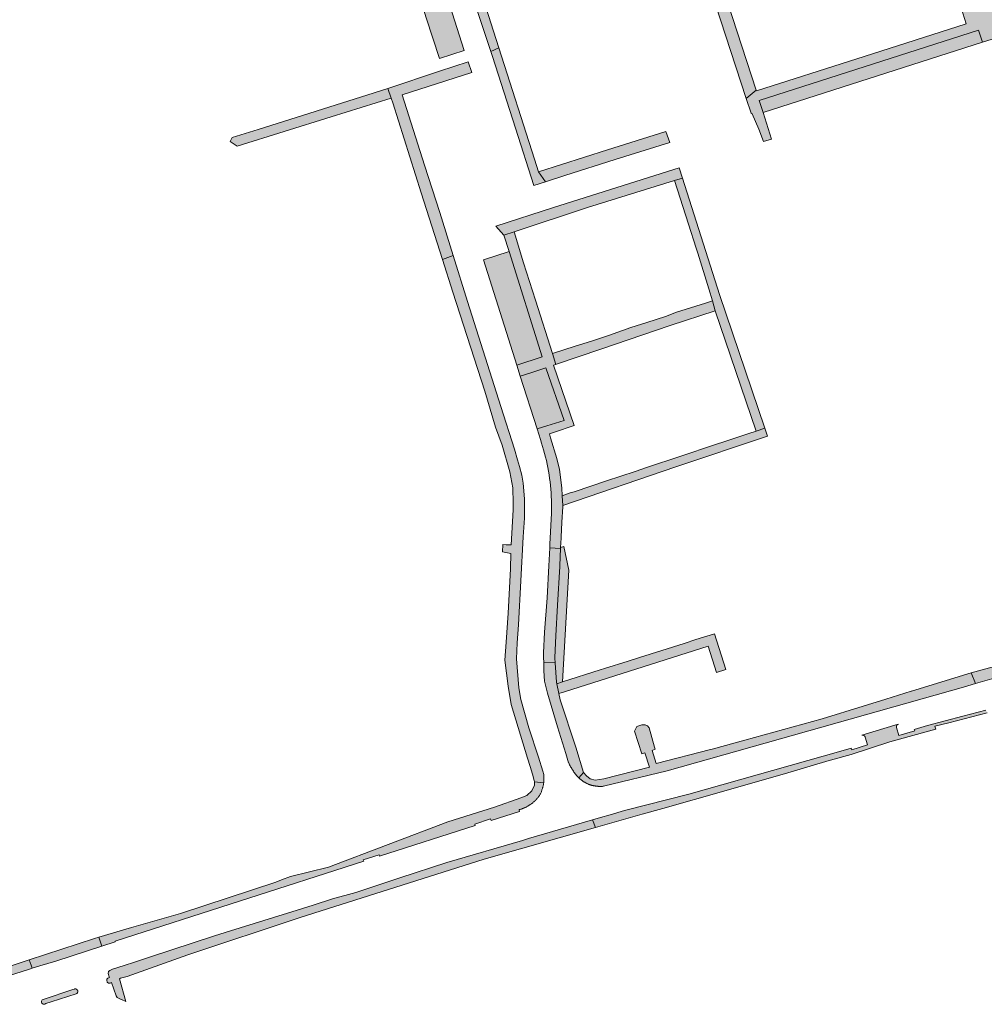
# Model space of a CAD drawing. Extents: x 97094 to 109644, y 463509 to 471969.
# Tile 3 of 256: x 99535 to 99711, y 464639 to 464818. Entities that reach past the tile are written whole.
import ezdxf

# ---------------------------------------------------------------- set-up
doc = ezdxf.new("R2010")
doc.units = 0
doc.layers.add('109 Onkruidbestrijding elementen', color=6, linetype='Continuous', lineweight=20, true_color=0xff00ff)

msp = doc.modelspace()

# ---------------------------------------------------------------- hatches: boundary and pattern name
at = {"layer": '109 Onkruidbestrijding elementen', "true_color": 0xff00ff}
for points in [[(99597.77, 464888.07), (99596.31, 464887.54), (99612.73, 464836.74), (99615.8, 464826.97), (99620.61, 464812.25), (99622.11, 464812.89), (99616.36, 464830.86), (99615.87, 464832.39), (99614.91, 464835.4), (99614.31, 464837.26), (99613.43, 464839.97), (99613.18, 464840.74), (99607.4, 464858.56), (99597.77, 464888.07)], [(99667.19, 464803.64), (99668.98, 464805.21), (99662.07, 464826.5), (99661.55, 464828.03), (99655.03, 464848.22), (99652.86, 464847.74), (99659.66, 464826.81), (99659.9, 464826.09), (99663.43, 464815.21), (99667.19, 464803.64)], [(99611.28, 464810.98), (99615.8, 464812.41), (99612.71, 464822), (99608.98, 464833.82), (99604.35, 464832.35), (99607.92, 464821.33), (99608.88, 464818.36), (99611.28, 464810.98)], [(99670.25, 464801.1), (99669.53, 464803.28), (99709.51, 464816.1), (99710.26, 464813.92), (99712.01, 464814.48), (99712.06, 464814.5), (99712.1, 464814.51), (99712.15, 464814.52), (99712.2, 464814.54), (99712.24, 464814.55), (99712.29, 464814.57), (99712.33, 464814.59), (99712.38, 464814.6), (99712.43, 464814.62), (99712.47, 464814.64), (99712.52, 464814.66), (99712.56, 464814.68), (99712.6, 464814.7), (99712.65, 464814.73), (99712.69, 464814.75), (99712.73, 464814.77), (99712.78, 464814.8), (99712.82, 464814.82), (99712.86, 464814.85), (99712.9, 464814.87), (99712.94, 464814.9), (99712.98, 464814.93), (99713.02, 464814.96), (99713.06, 464814.99), (99713.1, 464815.02), (99713.14, 464815.05), (99713.18, 464815.08), (99713.21, 464815.11), (99713.25, 464815.14), (99713.29, 464815.18), (99713.32, 464815.21), (99713.36, 464815.24), (99713.39, 464815.28), (99713.43, 464815.31), (99713.46, 464815.35), (99713.49, 464815.38), (99713.53, 464815.42), (99713.56, 464815.46), (99713.59, 464815.5), (99713.62, 464815.54), (99713.65, 464815.57), (99713.68, 464815.61), (99713.71, 464815.65), (99713.73, 464815.69), (99713.76, 464815.73), (99713.79, 464815.78), (99713.81, 464815.82), (99713.84, 464815.86), (99713.86, 464815.9), (99713.89, 464815.94), (99713.91, 464815.99), (99713.93, 464816.03), (99713.95, 464816.08), (99713.97, 464816.12), (99713.99, 464816.17), (99714.01, 464816.21), (99714.03, 464816.26), (99714.05, 464816.3), (99714.07, 464816.35), (99714.08, 464816.39), (99714.1, 464816.44), (99714.11, 464816.49), (99714.13, 464816.53), (99714.14, 464816.58), (99714.15, 464816.63), (99714.16, 464816.68), (99714.17, 464816.72), (99714.18, 464816.77), (99714.19, 464816.82), (99714.2, 464816.87), (99714.21, 464816.92), (99714.22, 464816.96), (99714.22, 464817.01), (99714.23, 464817.06), (99714.23, 464817.11), (99714.24, 464817.16), (99714.24, 464817.21), (99714.24, 464817.26), (99714.24, 464817.31), (99714.24, 464817.36), (99714.24, 464817.4), (99714.24, 464817.45), (99714.24, 464817.5), (99714.23, 464817.55), (99714.23, 464817.6), (99714.23, 464817.65), (99714.22, 464817.7), (99714.21, 464817.75), (99714.21, 464817.79), (99714.2, 464817.84), (99714.19, 464817.89), (99714.18, 464817.94), (99714.17, 464817.99), (99714.16, 464818.04), (99714.15, 464818.08), (99714.14, 464818.13), (99712.54, 464823.09), (99706.33, 464820.21), (99707.27, 464817.3), (99688.66, 464811.34), (99687.35, 464810.92), (99669.03, 464805.05), (99668.98, 464805.21), (99667.19, 464803.64), (99668.05, 464800.98), (99668.26, 464800.89), (99669.46, 464798.07), (99670.3, 464795.81), (99671.79, 464796.28), (99670.25, 464801.1)], [(99710.26, 464813.92), (99709.51, 464816.1), (99669.53, 464803.28), (99670.25, 464801.1), (99710.26, 464813.92)], [(99620.61, 464812.25), (99620.92, 464811.31), (99625.13, 464798.25), (99628.49, 464787.78), (99630.6, 464788.47), (99629.34, 464790.28), (99628.59, 464792.63), (99622.11, 464812.89), (99620.61, 464812.25)], [(99602.76, 464802.89), (99607.96, 464786.45), (99611.8, 464774.32), (99613.78, 464775.01), (99611.32, 464782.91), (99608.53, 464791.52), (99604.46, 464804.33), (99617.17, 464808.42), (99616.51, 464810.34), (99611.27, 464808.62), (99601.84, 464805.51), (99602.49, 464803.75), (99602.76, 464802.89)], [(99573.47, 464796.53), (99573.13, 464795.81), (99574.42, 464794.99), (99591.56, 464800.3), (99602.49, 464803.75), (99601.84, 464805.51), (99599.38, 464804.7), (99578.21, 464798.02), (99573.47, 464796.53)], [(99630.6, 464788.47), (99634.1, 464789.61), (99643.32, 464792.55), (99653.26, 464795.67), (99652.52, 464797.65), (99641.92, 464794.3), (99629.34, 464790.28), (99630.6, 464788.47)], [(99632.05, 464783.77), (99621.57, 464780.39), (99622.98, 464778.76), (99624.87, 464779.36), (99638.26, 464783.78), (99654.12, 464788.73), (99655.54, 464789.11), (99654.93, 464791.02), (99632.05, 464783.77)], [(99655.54, 464789.11), (99654.12, 464788.73), (99656.67, 464780.74), (99658.05, 464776.39), (99658.35, 464775.47), (99660.38, 464768.94), (99661.06, 464766.78), (99661.54, 464764.98), (99668.99, 464743.03), (99670.56, 464743.53), (99662.33, 464767.93), (99655.54, 464789.11)], [(99633.34, 464721.65), (99633.35, 464721.79), (99633.43, 464723.5), (99633.43, 464723.66), (99633.6, 464726.43), (99633.76, 464729.2), (99633.74, 464729.45), (99633.64, 464731.24), (99633.56, 464732.66), (99633.13, 464736.05), (99632.65, 464738.03), (99631.53, 464741.77), (99631.31, 464742.5), (99632.25, 464742.82), (99635.84, 464744.02), (99632.04, 464755.03), (99632.5, 464755.18), (99631.88, 464757.18), (99628.77, 464766.88), (99626.61, 464773.68), (99624.87, 464779.36), (99622.98, 464778.76), (99623.97, 464775.77), (99629.97, 464756.56), (99625.38, 464755.02), (99626.01, 464753.03), (99627.94, 464753.65), (99630.66, 464754.57), (99634.02, 464744.97), (99630.87, 464743.98), (99629.06, 464743.41), (99629.67, 464741.48), (99629.88, 464740.85), (99630.08, 464740.22), (99630.26, 464739.58), (99630.44, 464738.95), (99630.61, 464738.3), (99630.76, 464737.66), (99630.9, 464737.01), (99631.03, 464736.36), (99631.15, 464735.71), (99631.26, 464735.06), (99631.35, 464734.4), (99631.44, 464733.75), (99631.51, 464733.09), (99631.57, 464732.43), (99631.62, 464731.77), (99631.65, 464731.1), (99631.68, 464730.44), (99631.72, 464728.05), (99631.4, 464722.41), (99631.37, 464721.73), (99633.34, 464721.65)], [(99622.79, 464721.03), (99624.3, 464720.72), (99624.21, 464717.98), (99624.2, 464717.89), (99623.79, 464709.8), (99623.43, 464704.52), (99623.16, 464701.24), (99623.77, 464696.52), (99624.35, 464693.2), (99627.29, 464683.4), (99627.78, 464681.9), (99628.24, 464680.45), (99628.56, 464679.32), (99628.57, 464679.1), (99630.27, 464678.92), (99630.28, 464679.04), (99630.29, 464679.17), (99630.3, 464679.29), (99630.31, 464679.42), (99630.32, 464679.54), (99630.32, 464679.67), (99630.32, 464679.79), (99630.32, 464679.92), (99630.32, 464680.04), (99630.31, 464680.17), (99630.31, 464680.29), (99630.28, 464680.42), (99630.09, 464681.04), (99629.31, 464683.55), (99627.56, 464688.93), (99626.1, 464694.07), (99625.71, 464696.2), (99625.31, 464701.51), (99625.41, 464704.42), (99625.65, 464707.68), (99626.5, 464723.73), (99626.78, 464727.17), (99626.76, 464730.7), (99626.5, 464733.55), (99626.29, 464734.98), (99625.84, 464736.59), (99625.52, 464737.8), (99624.93, 464739.75), (99622.44, 464747.48), (99616.38, 464766.65), (99613.78, 464775.01), (99611.8, 464774.32), (99613.69, 464768.33), (99619.55, 464750.32), (99621.5, 464743.76), (99622.72, 464740.45), (99624.1, 464735.59), (99624.62, 464732.69), (99624.69, 464729.86), (99624.69, 464729.79), (99624.71, 464728.64), (99624.33, 464722.28), (99623.42, 464722.31), (99622.84, 464722.37), (99622.79, 464721.03)], [(99619.29, 464774.28), (99625.38, 464755.02), (99629.97, 464756.56), (99623.97, 464775.77), (99619.29, 464774.28)], [(99635.98, 464758.49), (99631.88, 464757.18), (99632.5, 464755.18), (99632.6, 464755.22), (99640.67, 464757.94), (99653.3, 464762.27), (99661.54, 464764.98), (99661.06, 464766.78), (99659.74, 464766.36), (99654.47, 464764.68), (99652.45, 464763.9), (99649.06, 464762.82), (99646.14, 464761.89), (99642.28, 464760.49), (99638.97, 464759.44), (99635.98, 464758.49)], [(99626.01, 464753.03), (99629.06, 464743.41), (99630.87, 464743.98), (99634.02, 464744.97), (99630.66, 464754.57), (99627.94, 464753.65), (99626.01, 464753.03)], [(99646.91, 464735.67), (99641.74, 464733.95), (99635.84, 464731.98), (99635.12, 464731.74), (99633.64, 464731.24), (99633.74, 464729.45), (99654.33, 464736.49), (99671.04, 464742.09), (99670.56, 464743.53), (99668.99, 464743.03), (99667.66, 464742.59), (99665.46, 464741.85), (99659.38, 464739.83), (99657.29, 464739.13), (99655.08, 464738.39), (99649.17, 464736.42), (99646.91, 464735.67)], [(99777.47, 464720.14), (99774.25, 464718.43), (99769.42, 464716.98), (99764.58, 464715.53), (99753.25, 464711.75), (99741.31, 464707.78), (99729.1, 464703.98), (99728.93, 464704.58), (99708.17, 464698.94), (99708.95, 464696.98), (99712.38, 464697.95), (99712.34, 464698.09), (99715.26, 464698.87), (99715.64, 464697.41), (99715.64, 464697.4), (99715.64, 464697.4), (99715.64, 464697.39), (99715.64, 464697.38), (99715.65, 464697.37), (99715.65, 464697.37), (99715.65, 464697.36), (99715.65, 464697.35), (99715.65, 464697.34), (99715.65, 464697.33), (99715.66, 464697.33), (99715.66, 464697.32), (99715.66, 464697.31), (99715.66, 464697.3), (99715.66, 464697.29), (99715.66, 464697.29), (99715.66, 464697.28), (99715.66, 464697.27), (99715.66, 464697.26), (99715.66, 464697.26), (99715.66, 464697.25), (99715.66, 464697.24), (99715.66, 464697.23), (99715.66, 464697.22), (99715.66, 464697.22), (99715.66, 464697.21), (99715.66, 464697.2), (99715.65, 464697.19), (99715.65, 464697.18), (99715.65, 464697.18), (99715.65, 464697.17), (99715.65, 464697.16), (99715.65, 464697.15), (99715.65, 464697.15), (99715.64, 464697.14), (99715.64, 464697.13), (99715.64, 464697.12), (99715.64, 464697.12), (99715.63, 464697.11), (99715.63, 464697.1), (99715.63, 464697.09), (99715.63, 464697.09), (99715.62, 464697.08), (99715.62, 464697.07), (99715.62, 464697.06), (99715.61, 464697.06), (99715.61, 464697.05), (99715.61, 464697.04), (99715.6, 464697.04), (99715.6, 464697.03), (99715.59, 464697.02), (99715.59, 464697.01), (99715.59, 464697.01), (99715.58, 464697), (99715.58, 464696.99), (99715.57, 464696.99), (99715.57, 464696.98), (99715.56, 464696.98), (99715.56, 464696.97), (99715.55, 464696.96), (99715.55, 464696.96), (99715.54, 464696.95), (99715.54, 464696.95), (99715.53, 464696.94), (99715.53, 464696.93), (99715.52, 464696.93), (99715.52, 464696.92), (99715.51, 464696.92), (99715.5, 464696.91), (99715.5, 464696.91), (99715.49, 464696.9), (99715.49, 464696.9), (99715.48, 464696.89), (99715.47, 464696.89), (99715.47, 464696.88), (99715.46, 464696.88), (99715.46, 464696.87), (99715.45, 464696.87), (99715.44, 464696.86), (99715.44, 464696.86), (99715.43, 464696.85), (99715.42, 464696.85), (99715.42, 464696.85), (99715.41, 464696.84), (99715.4, 464696.84), (99715.39, 464696.84), (99715.39, 464696.83), (99715.38, 464696.83), (99715.37, 464696.83), (99715.37, 464696.82), (99715.36, 464696.82), (99715.35, 464696.82), (99715.34, 464696.81), (99715.34, 464696.81), (99715.33, 464696.81), (99715.32, 464696.81), (99715.31, 464696.8), (99726.86, 464699.91), (99726.85, 464699.91), (99726.84, 464699.9), (99726.84, 464699.9), (99726.83, 464699.9), (99726.82, 464699.9), (99726.81, 464699.9), (99726.8, 464699.9), (99726.79, 464699.89), (99726.79, 464699.89), (99726.78, 464699.89), (99726.77, 464699.89), (99726.76, 464699.89), (99726.75, 464699.89), (99726.75, 464699.89), (99726.74, 464699.89), (99726.73, 464699.89), (99726.72, 464699.89), (99726.71, 464699.89), (99726.7, 464699.89), (99726.7, 464699.89), (99726.69, 464699.89), (99726.68, 464699.89), (99726.67, 464699.9), (99726.66, 464699.9), (99726.66, 464699.9), (99726.65, 464699.9), (99726.64, 464699.9), (99726.63, 464699.9), (99726.62, 464699.9), (99726.62, 464699.91), (99726.61, 464699.91), (99726.6, 464699.91), (99726.59, 464699.91), (99726.58, 464699.92), (99726.58, 464699.92), (99726.57, 464699.92), (99726.56, 464699.92), (99726.55, 464699.93), (99726.55, 464699.93), (99726.54, 464699.93), (99726.53, 464699.94), (99726.52, 464699.94), (99726.52, 464699.94), (99726.51, 464699.95), (99726.5, 464699.95), (99726.5, 464699.95), (99726.49, 464699.96), (99726.48, 464699.96), (99726.47, 464699.97), (99726.47, 464699.97), (99726.46, 464699.98), (99726.45, 464699.98), (99726.45, 464699.99), (99726.44, 464699.99), (99726.43, 464700), (99726.43, 464700), (99726.42, 464700.01), (99726.41, 464700.01), (99726.41, 464700.02), (99726.4, 464700.02), (99726.4, 464700.03), (99726.39, 464700.03), (99726.39, 464700.04), (99726.38, 464700.05), (99726.37, 464700.05), (99726.37, 464700.06), (99726.36, 464700.06), (99726.36, 464700.07), (99726.35, 464700.08), (99726.35, 464700.08), (99726.34, 464700.09), (99726.34, 464700.1), (99726.33, 464700.1), (99726.33, 464700.11), (99726.32, 464700.12), (99726.32, 464700.12), (99726.32, 464700.13), (99726.31, 464700.14), (99726.31, 464700.14), (99726.3, 464700.15), (99726.3, 464700.16), (99726.3, 464700.17), (99726.29, 464700.17), (99726.29, 464700.18), (99726.29, 464700.19), (99726.28, 464700.2), (99726.28, 464700.2), (99726.28, 464700.21), (99726.27, 464700.22), (99726.27, 464700.23), (99726.27, 464700.23), (99726.27, 464700.24), (99726.26, 464700.25), (99726.26, 464700.26), (99725.87, 464701.72), (99728.79, 464702.51), (99728.85, 464702.3), (99730.88, 464702.83), (99750.3, 464708.47), (99766.68, 464714.24), (99771.26, 464715.73), (99775.07, 464716.99), (99775.56, 464715.56), (99775.57, 464715.55), (99775.57, 464715.54), (99775.57, 464715.54), (99775.57, 464715.53), (99775.57, 464715.52), (99775.57, 464715.51), (99775.58, 464715.5), (99775.58, 464715.49), (99775.58, 464715.48), (99775.58, 464715.48), (99775.58, 464715.47), (99775.58, 464715.46), (99775.58, 464715.45), (99775.58, 464715.44), (99775.58, 464715.43), (99775.58, 464715.42), (99775.58, 464715.42), (99775.58, 464715.41), (99775.58, 464715.4), (99775.58, 464715.39), (99775.58, 464715.38), (99775.58, 464715.37), (99775.58, 464715.36), (99775.58, 464715.36), (99775.58, 464715.35), (99775.57, 464715.34), (99775.57, 464715.33), (99775.57, 464715.32), (99775.57, 464715.31), (99775.57, 464715.31), (99775.57, 464715.3), (99775.56, 464715.29), (99775.56, 464715.28), (99775.56, 464715.27), (99775.56, 464715.26), (99775.55, 464715.26), (99775.55, 464715.25), (99775.55, 464715.24), (99775.54, 464715.23), (99775.54, 464715.22), (99775.54, 464715.22), (99775.53, 464715.21), (99775.53, 464715.2), (99775.53, 464715.19), (99775.52, 464715.19), (99775.52, 464715.18), (99775.51, 464715.17), (99775.51, 464715.16), (99775.51, 464715.16), (99775.5, 464715.15), (99775.5, 464715.14), (99775.49, 464715.13), (99775.49, 464715.13), (99775.48, 464715.12), (99775.48, 464715.11), (99775.47, 464715.11), (99775.47, 464715.1), (99775.46, 464715.09), (99775.45, 464715.09), (99775.45, 464715.08), (99775.44, 464715.07), (99775.44, 464715.07), (99775.43, 464715.06), (99775.42, 464715.06), (99775.42, 464715.05), (99775.41, 464715.04), (99775.41, 464715.04), (99775.4, 464715.03), (99775.39, 464715.03), (99775.39, 464715.02), (99775.38, 464715.02), (99775.37, 464715.01), (99775.37, 464715.01), (99775.36, 464715), (99775.35, 464715), (99775.34, 464714.99), (99775.34, 464714.99), (99775.33, 464714.98), (99775.32, 464714.98), (99775.32, 464714.97), (99775.31, 464714.97), (99775.3, 464714.97), (99775.29, 464714.96), (99775.28, 464714.96), (99775.28, 464714.95), (99775.27, 464714.95), (99775.26, 464714.95), (99775.25, 464714.95), (99775.24, 464714.94), (99784.36, 464717.19), (99784.35, 464717.18), (99784.34, 464717.18), (99784.34, 464717.18), (99784.33, 464717.18), (99784.32, 464717.18), (99784.31, 464717.18), (99784.31, 464717.18), (99784.3, 464717.18), (99784.29, 464717.18), (99784.28, 464717.18), (99784.28, 464717.18), (99784.27, 464717.18), (99784.26, 464717.18), (99784.25, 464717.18), (99784.24, 464717.18), (99784.24, 464717.18), (99784.23, 464717.18), (99784.22, 464717.18), (99784.21, 464717.18), (99784.21, 464717.18), (99784.2, 464717.18), (99784.19, 464717.18), (99784.18, 464717.18), (99784.18, 464717.18), (99784.17, 464717.19), (99784.16, 464717.19), (99784.15, 464717.19), (99784.15, 464717.19), (99784.14, 464717.19), (99784.13, 464717.19), (99784.12, 464717.2), (99784.12, 464717.2), (99784.11, 464717.2), (99784.1, 464717.2), (99784.09, 464717.21), (99784.09, 464717.21), (99784.08, 464717.21), (99784.07, 464717.22), (99784.07, 464717.22), (99784.06, 464717.22), (99784.05, 464717.23), (99784.05, 464717.23), (99784.04, 464717.23), (99784.03, 464717.24), (99784.03, 464717.24), (99784.02, 464717.24), (99784.01, 464717.25), (99784.01, 464717.25), (99784, 464717.26), (99783.99, 464717.26), (99783.99, 464717.27), (99783.98, 464717.27), (99783.98, 464717.28), (99783.97, 464717.28), (99783.96, 464717.28), (99783.96, 464717.29), (99783.95, 464717.3), (99783.95, 464717.3), (99783.94, 464717.31), (99783.94, 464717.31), (99783.93, 464717.32), (99783.92, 464717.32), (99783.92, 464717.33), (99783.91, 464717.33), (99783.91, 464717.34), (99783.9, 464717.35), (99783.9, 464717.35), (99783.89, 464717.36), (99783.89, 464717.36), (99783.89, 464717.37), (99783.88, 464717.38), (99783.88, 464717.38), (99783.87, 464717.39), (99783.87, 464717.39), (99783.86, 464717.4), (99783.86, 464717.41), (99783.86, 464717.41), (99783.85, 464717.42), (99783.85, 464717.43), (99783.85, 464717.44), (99783.84, 464717.44), (99783.84, 464717.45), (99783.84, 464717.46), (99783.83, 464717.46), (99783.83, 464717.47), (99783.83, 464717.48), (99783.83, 464717.48), (99783.82, 464717.49), (99783.82, 464717.5), (99783.82, 464717.51), (99783.82, 464717.51), (99783.81, 464717.52), (99783.81, 464717.53), (99783.81, 464717.54), (99783.81, 464717.54), (99783.81, 464717.55), (99783.81, 464717.56), (99783.45, 464719.01), (99786.36, 464719.72), (99786.73, 464718.25), (99786.73, 464718.25), (99786.73, 464718.24), (99786.73, 464718.23), (99786.73, 464718.22), (99786.73, 464718.21), (99786.74, 464718.21), (99786.74, 464718.2), (99786.74, 464718.19), (99786.74, 464718.18), (99786.74, 464718.17), (99786.74, 464718.17), (99786.74, 464718.16), (99786.74, 464718.15), (99786.74, 464718.14), (99786.74, 464718.13), (99786.74, 464718.12), (99786.74, 464718.12), (99786.74, 464718.11), (99786.74, 464718.1), (99786.74, 464718.09), (99786.73, 464718.08), (99786.73, 464718.08), (99786.73, 464718.07), (99786.73, 464718.06), (99786.73, 464718.05), (99786.73, 464718.04), (99786.73, 464718.04), (99786.72, 464718.03), (99786.72, 464718.02), (99786.72, 464718.01), (99786.72, 464718), (99786.72, 464718), (99786.71, 464717.99), (99786.71, 464717.98), (99786.71, 464717.97), (99786.7, 464717.97), (99786.7, 464717.96), (99786.7, 464717.95), (99786.69, 464717.94), (99786.69, 464717.94), (99786.69, 464717.93), (99786.68, 464717.92), (99786.68, 464717.91), (99786.68, 464717.91), (99786.67, 464717.9), (99786.67, 464717.89), (99786.66, 464717.89), (99786.66, 464717.88), (99786.65, 464717.87), (99786.65, 464717.87), (99786.65, 464717.86), (99786.64, 464717.85), (99786.64, 464717.85), (99786.63, 464717.84), (99786.63, 464717.83), (99786.62, 464717.83), (99786.61, 464717.82), (99786.61, 464717.81), (99786.6, 464717.81), (99786.6, 464717.8), (99786.59, 464717.8), (99786.59, 464717.79), (99786.58, 464717.79), (99786.57, 464717.78), (99786.57, 464717.78), (99786.56, 464717.77), (99786.56, 464717.77), (99786.55, 464717.76), (99786.54, 464717.76), (99786.54, 464717.75), (99786.53, 464717.75), (99786.52, 464717.74), (99786.52, 464717.74), (99786.51, 464717.73), (99786.5, 464717.73), (99786.5, 464717.72), (99786.49, 464717.72), (99786.48, 464717.72), (99786.47, 464717.71), (99786.47, 464717.71), (99786.46, 464717.7), (99786.45, 464717.7), (99786.44, 464717.7), (99786.44, 464717.69), (99786.43, 464717.69), (99786.42, 464717.69), (99786.41, 464717.69), (99786.41, 464717.68), (99786.4, 464717.68), (99786.39, 464717.68), (99786.38, 464717.68), (99786.38, 464717.67), (99792.11, 464719.1), (99792.04, 464719.41), (99793.85, 464719.84), (99793.21, 464723.16), (99778.21, 464720.28), (99777.47, 464720.14)], [(99632.35, 464700.8), (99632.3, 464701.61), (99632.31, 464701.76), (99632.5, 464705.67), (99632.78, 464711.29), (99633.19, 464718.32), (99633.2, 464718.54), (99633.34, 464721.65), (99631.37, 464721.73), (99631.21, 464718.48), (99630.91, 464712.63), (99630.43, 464706.38), (99630.24, 464702.61), (99630.26, 464701.76), (99630.28, 464700.83), (99632.35, 464700.8)], [(99633.35, 464721.79), (99633.34, 464721.65), (99633.2, 464718.54), (99633.19, 464718.32), (99632.78, 464711.29), (99632.5, 464705.67), (99632.31, 464701.76), (99632.3, 464701.61), (99632.35, 464700.8), (99632.59, 464697.28), (99632.65, 464696.97), (99633.69, 464697.3), (99634.85, 464717.65), (99633.95, 464722), (99633.35, 464721.79)], [(99641.38, 464699.74), (99640.56, 464699.48), (99633.69, 464697.3), (99632.65, 464696.97), (99633.03, 464695.16), (99634.08, 464695.5), (99660.23, 464703.79), (99661.75, 464698.99), (99663.49, 464699.54), (99661.42, 464706.09), (99658, 464705.01), (99655.87, 464704.33), (99647.73, 464701.75), (99645.65, 464701.09), (99641.38, 464699.74)], [(99632.35, 464700.8), (99630.28, 464700.83), (99630.32, 464699.29), (99630.42, 464697.45), (99630.98, 464695.24), (99632.79, 464689.09), (99634.31, 464684.24), (99634.79, 464682.57), (99634.82, 464682.53), (99634.9, 464682.35), (99634.99, 464682.18), (99635.08, 464682.01), (99635.17, 464681.84), (99635.27, 464681.67), (99635.37, 464681.5), (99635.47, 464681.34), (99635.57, 464681.18), (99635.68, 464681.02), (99635.79, 464680.86), (99635.91, 464680.7), (99636.02, 464680.55), (99636.14, 464680.4), (99636.27, 464680.25), (99636.39, 464680.1), (99636.52, 464679.96), (99636.65, 464679.81), (99637.51, 464680.78), (99636.14, 464685.4), (99633.27, 464694), (99633.03, 464695.16), (99632.65, 464696.97), (99632.59, 464697.28), (99632.35, 464700.8)], [(99660.95, 464685.03), (99660.69, 464684.96), (99650.79, 464682.42), (99650.06, 464684.77), (99650.6, 464685.04), (99650.53, 464685.23), (99650.47, 464685.42), (99649.46, 464688.94), (99649.2, 464689.27), (99648.76, 464689.46), (99648.16, 464689.46), (99647.22, 464689.14), (99646.83, 464688.32), (99648.15, 464684.18), (99648.69, 464684.35), (99649.54, 464681.77), (99641.2, 464679.61), (99639.67, 464679.36), (99638.74, 464679.64), (99638.09, 464680.15), (99637.51, 464680.78), (99636.65, 464679.81), (99636.79, 464679.66), (99636.87, 464679.6), (99636.94, 464679.54), (99637.02, 464679.48), (99637.09, 464679.42), (99637.17, 464679.36), (99637.25, 464679.3), (99637.33, 464679.25), (99637.41, 464679.19), (99637.49, 464679.14), (99637.57, 464679.09), (99637.65, 464679.04), (99637.74, 464678.99), (99637.82, 464678.95), (99637.9, 464678.9), (99637.99, 464678.86), (99638.08, 464678.81), (99638.16, 464678.77), (99638.25, 464678.73), (99638.34, 464678.69), (99638.43, 464678.66), (99638.52, 464678.62), (99638.61, 464678.59), (99638.7, 464678.56), (99638.79, 464678.52), (99638.88, 464678.5), (99638.98, 464678.47), (99639.07, 464678.44), (99639.16, 464678.42), (99639.26, 464678.39), (99639.35, 464678.37), (99639.45, 464678.35), (99639.54, 464678.33), (99639.64, 464678.32), (99639.73, 464678.3), (99639.83, 464678.29), (99639.92, 464678.28), (99640.02, 464678.27), (99640.11, 464678.26), (99640.21, 464678.25), (99640.31, 464678.25), (99640.4, 464678.24), (99640.5, 464678.24), (99640.6, 464678.24), (99640.69, 464678.24), (99640.79, 464678.24), (99640.89, 464678.25), (99640.98, 464678.25), (99641.08, 464678.26), (99641.17, 464678.27), (99652.79, 464681.11), (99706.79, 464696.36), (99708.95, 464696.98), (99708.17, 464698.94), (99697.32, 464695.6), (99697.25, 464695.58), (99692.6, 464694.14), (99688.48, 464692.87), (99680.99, 464690.56), (99666.95, 464686.69), (99660.95, 464685.03)], [(99642.37, 464673.08), (99640.63, 464672.57), (99639.15, 464672.14), (99639.73, 464670.74), (99648.23, 464673.16), (99652.01, 464674.24), (99663.11, 464677.4), (99674.75, 464680.69), (99682.32, 464682.95), (99682.51, 464683), (99686.29, 464684.08), (99693.37, 464686.35), (99701.74, 464688.7), (99701.57, 464689.21), (99704.07, 464689.85), (99711.06, 464691.65), (99710.86, 464692.16), (99706.67, 464691.03), (99700.23, 464689.36), (99697.81, 464688.64), (99697.88, 464688.4), (99695, 464687.52), (99694.57, 464688.97), (99694.57, 464688.98), (99694.57, 464688.98), (99694.57, 464688.99), (99694.56, 464689), (99694.56, 464689.01), (99694.56, 464689.02), (99694.56, 464689.03), (99694.56, 464689.03), (99694.56, 464689.04), (99694.56, 464689.05), (99694.55, 464689.06), (99694.55, 464689.07), (99694.55, 464689.08), (99694.55, 464689.08), (99694.55, 464689.09), (99694.55, 464689.1), (99694.55, 464689.11), (99694.55, 464689.12), (99694.55, 464689.13), (99694.55, 464689.14), (99694.55, 464689.14), (99694.55, 464689.15), (99694.55, 464689.16), (99694.55, 464689.17), (99694.55, 464689.18), (99694.56, 464689.19), (99694.56, 464689.19), (99694.56, 464689.2), (99694.56, 464689.21), (99694.56, 464689.22), (99694.56, 464689.23), (99694.56, 464689.23), (99694.57, 464689.24), (99694.57, 464689.25), (99694.57, 464689.26), (99694.57, 464689.27), (99694.58, 464689.27), (99694.58, 464689.28), (99694.58, 464689.29), (99694.58, 464689.3), (99694.59, 464689.3), (99694.59, 464689.31), (99694.59, 464689.32), (99694.6, 464689.33), (99694.6, 464689.33), (99694.61, 464689.34), (99694.61, 464689.35), (99694.61, 464689.36), (99694.62, 464689.36), (99694.62, 464689.37), (99694.63, 464689.38), (99694.63, 464689.38), (99694.63, 464689.39), (99694.64, 464689.4), (99694.64, 464689.4), (99694.65, 464689.41), (99694.65, 464689.42), (99694.66, 464689.42), (99694.66, 464689.43), (99694.67, 464689.44), (99694.67, 464689.44), (99694.68, 464689.45), (99694.69, 464689.45), (99694.69, 464689.46), (99694.7, 464689.47), (99694.7, 464689.47), (99694.71, 464689.48), (99694.72, 464689.48), (99694.72, 464689.49), (99694.73, 464689.49), (99694.73, 464689.5), (99694.74, 464689.5), (99694.75, 464689.51), (99694.75, 464689.51), (99694.76, 464689.52), (99694.77, 464689.52), (99694.77, 464689.53), (99694.78, 464689.53), (99694.79, 464689.54), (99694.8, 464689.54), (99694.8, 464689.54), (99694.81, 464689.55), (99694.82, 464689.55), (99694.82, 464689.56), (99694.83, 464689.56), (99694.84, 464689.56), (99694.85, 464689.57), (99694.85, 464689.57), (99694.86, 464689.57), (99694.87, 464689.58), (99694.88, 464689.58), (99694.89, 464689.58), (99694.89, 464689.58), (99688.24, 464687.59), (99688.25, 464687.59), (99688.26, 464687.59), (99688.27, 464687.59), (99688.28, 464687.59), (99688.29, 464687.59), (99688.3, 464687.59), (99688.3, 464687.59), (99688.31, 464687.59), (99688.32, 464687.59), (99688.33, 464687.59), (99688.34, 464687.59), (99688.35, 464687.59), (99688.36, 464687.59), (99688.37, 464687.59), (99688.38, 464687.59), (99688.39, 464687.59), (99688.4, 464687.59), (99688.41, 464687.59), (99688.42, 464687.59), (99688.43, 464687.59), (99688.44, 464687.59), (99688.45, 464687.58), (99688.46, 464687.58), (99688.47, 464687.58), (99688.48, 464687.58), (99688.49, 464687.57), (99688.5, 464687.57), (99688.5, 464687.57), (99688.51, 464687.57), (99688.52, 464687.56), (99688.53, 464687.56), (99688.54, 464687.56), (99688.55, 464687.55), (99688.56, 464687.55), (99688.57, 464687.55), (99688.58, 464687.54), (99688.58, 464687.54), (99688.59, 464687.53), (99688.6, 464687.53), (99688.61, 464687.52), (99688.62, 464687.52), (99688.63, 464687.51), (99688.64, 464687.51), (99688.64, 464687.5), (99688.65, 464687.5), (99688.66, 464687.49), (99688.67, 464687.49), (99688.68, 464687.48), (99688.68, 464687.48), (99688.69, 464687.47), (99688.7, 464687.47), (99688.71, 464687.46), (99688.71, 464687.45), (99688.72, 464687.45), (99688.73, 464687.44), (99688.73, 464687.43), (99688.74, 464687.43), (99688.75, 464687.42), (99688.75, 464687.41), (99688.76, 464687.41), (99688.77, 464687.4), (99688.77, 464687.39), (99688.78, 464687.38), (99688.79, 464687.37), (99688.79, 464687.37), (99688.8, 464687.36), (99688.8, 464687.35), (99688.81, 464687.34), (99688.82, 464687.33), (99688.82, 464687.32), (99688.83, 464687.31), (99688.83, 464687.31), (99688.84, 464687.3), (99688.84, 464687.29), (99688.85, 464687.28), (99688.85, 464687.27), (99688.86, 464687.26), (99688.86, 464687.25), (99689.29, 464685.81), (99686.41, 464684.93), (99686.31, 464685.22), (99684.4, 464684.67), (99656.69, 464676.84), (99645.01, 464673.85), (99642.37, 464673.08)], [(99549.22, 464650.76), (99549.75, 464649.14), (99549.76, 464649.09), (99552.2, 464649.88), (99552.19, 464649.91), (99552.18, 464650.03), (99597.47, 464664.59), (99597.37, 464664.86), (99600.26, 464665.78), (99600.35, 464665.5), (99617.78, 464671.09), (99617.69, 464671.39), (99620.58, 464672.31), (99620.67, 464672.01), (99625.87, 464673.68), (99625.77, 464673.98), (99625.88, 464674.01), (99625.99, 464674.04), (99626.1, 464674.08), (99626.21, 464674.11), (99626.32, 464674.15), (99626.42, 464674.19), (99626.53, 464674.23), (99626.63, 464674.28), (99626.74, 464674.32), (99626.84, 464674.37), (99626.95, 464674.42), (99627.05, 464674.47), (99627.15, 464674.52), (99627.25, 464674.57), (99627.35, 464674.63), (99627.45, 464674.69), (99627.54, 464674.75), (99627.64, 464674.81), (99627.74, 464674.87), (99627.83, 464674.93), (99627.92, 464675), (99628.02, 464675.06), (99628.11, 464675.13), (99628.2, 464675.2), (99628.28, 464675.27), (99628.37, 464675.35), (99628.46, 464675.42), (99628.54, 464675.5), (99628.63, 464675.57), (99628.71, 464675.65), (99628.79, 464675.73), (99628.87, 464675.81), (99628.95, 464675.9), (99629.03, 464675.98), (99629.1, 464676.07), (99629.17, 464676.15), (99629.25, 464676.24), (99629.32, 464676.33), (99629.39, 464676.42), (99629.46, 464676.51), (99629.52, 464676.6), (99629.59, 464676.7), (99629.64, 464676.81), (99629.69, 464676.92), (99629.74, 464677.03), (99629.79, 464677.14), (99629.84, 464677.26), (99629.88, 464677.37), (99629.92, 464677.49), (99629.96, 464677.6), (99630, 464677.72), (99630.04, 464677.84), (99630.07, 464677.96), (99630.1, 464678.07), (99630.13, 464678.19), (99630.16, 464678.31), (99630.19, 464678.43), (99630.21, 464678.55), (99630.23, 464678.67), (99630.25, 464678.8), (99630.27, 464678.92), (99628.57, 464679.1), (99628.58, 464678.49), (99628.12, 464677.46), (99627.21, 464676.58), (99626.12, 464676.14), (99621.3, 464674.47), (99612.78, 464671.76), (99591.03, 464663.55), (99584.15, 464661.84), (99582.48, 464661.2), (99581.44, 464660.77), (99564.06, 464655.05), (99555.18, 464652.53), (99549.22, 464650.76)], [(99553.56, 464639.27), (99553.86, 464639.16), (99554.15, 464639.04), (99552.98, 464643.19), (99553.13, 464643.26), (99554.34, 464643.6), (99565.43, 464647.51), (99585.87, 464654.35), (99619.43, 464664.96), (99639.73, 464670.74), (99639.15, 464672.14), (99628.98, 464669.17), (99627.49, 464668.73), (99626.38, 464668.41), (99612.64, 464664.39), (99604.05, 464661.57), (99596.03, 464658.93), (99591.79, 464657.75), (99588.23, 464656.62), (99585.36, 464655.71), (99573.17, 464651.89), (99570.3, 464651), (99558.59, 464647.16), (99555.7, 464646.21), (99553.82, 464645.59), (99551.7, 464644.9), (99551.2, 464644.71), (99551.19, 464644.7), (99550.99, 464644.52), (99550.93, 464644.15), (99551.11, 464643.54), (99551.15, 464643.41), (99550.95, 464643.34), (99550.85, 464643.3), (99550.76, 464643.23), (99550.68, 464643.12), (99550.64, 464643), (99550.63, 464642.9), (99550.65, 464642.78), (99550.69, 464642.68), (99550.73, 464642.58), (99550.8, 464642.5), (99550.92, 464642.41), (99550.99, 464642.38), (99551.04, 464642.36), (99551.17, 464642.36), (99551.25, 464642.37), (99551.24, 464642.4), (99551.53, 464642.49), (99552.36, 464640.06), (99552.56, 464639.76), (99553.14, 464639.44), (99553.56, 464639.27)], [(99549.75, 464649.14), (99549.22, 464650.76), (99548.43, 464650.52), (99536.53, 464646.64), (99536.86, 464645.68), (99537.07, 464645.09), (99538.44, 464645.53), (99541.34, 464646.36), (99549.76, 464649.09), (99549.75, 464649.14)], [(99526.87, 464643.54), (99527.3, 464642.12), (99527.34, 464641.98), (99536.55, 464644.92), (99537.07, 464645.09), (99536.86, 464645.68), (99536.53, 464646.64), (99533.74, 464645.73), (99526.87, 464643.54)], [(99540.53, 464638.96), (99545.07, 464640.45), (99545.19, 464640.51), (99545.29, 464640.62), (99545.34, 464640.71), (99545.36, 464640.75), (99545.38, 464640.89), (99545.35, 464641.02), (99545.34, 464641.04), (99545.27, 464641.15), (99545.21, 464641.23), (99545.11, 464641.3), (99544.99, 464641.33), (99544.89, 464641.34), (99544.81, 464641.33), (99544.76, 464641.31), (99544.76, 464641.3), (99544.46, 464641.2), (99539.07, 464639.41), (99538.89, 464639.33), (99538.8, 464639.22), (99538.75, 464639.12), (99538.73, 464638.99), (99538.74, 464638.91), (99538.75, 464638.86), (99538.83, 464638.72), (99538.96, 464638.59), (99539.08, 464638.54), (99539.12, 464638.53), (99539.24, 464638.52), (99539.34, 464638.53), (99539.34, 464638.57), (99539.55, 464638.64), (99540.53, 464638.96)]]:
    msp.add_hatch(color=6, dxfattribs=at).paths.add_polyline_path(points)

# ---------------------------------------------------------------- linework, layer by layer
at = {"layer": '109 Onkruidbestrijding elementen', "color": 3, "true_color": 0x00ff00}
for points in [[(99597.77, 464888.07), (99596.31, 464887.54), (99612.73, 464836.74), (99615.8, 464826.97), (99620.61, 464812.25), (99622.11, 464812.89), (99616.36, 464830.86), (99615.87, 464832.39), (99614.91, 464835.4), (99614.31, 464837.26), (99613.43, 464839.97), (99613.18, 464840.74), (99607.4, 464858.56), (99597.77, 464888.07)], [(99667.19, 464803.64), (99668.98, 464805.21), (99662.07, 464826.5), (99661.55, 464828.03), (99655.03, 464848.22), (99652.86, 464847.74), (99659.66, 464826.81), (99659.9, 464826.09), (99663.43, 464815.21), (99667.19, 464803.64)], [(99611.28, 464810.98), (99615.8, 464812.41), (99612.71, 464822), (99608.98, 464833.82), (99604.35, 464832.35), (99607.92, 464821.33), (99608.88, 464818.36), (99611.28, 464810.98)], [(99710.26, 464813.92), (99709.51, 464816.1), (99669.53, 464803.28), (99670.25, 464801.1), (99710.26, 464813.92)], [(99620.61, 464812.25), (99620.92, 464811.31), (99625.13, 464798.25), (99628.49, 464787.78), (99630.6, 464788.47), (99629.34, 464790.28), (99628.59, 464792.63), (99622.11, 464812.89), (99620.61, 464812.25)], [(99602.76, 464802.89), (99607.96, 464786.45), (99611.8, 464774.32), (99613.78, 464775.01), (99611.32, 464782.91), (99608.53, 464791.52), (99604.46, 464804.33), (99617.17, 464808.42), (99616.51, 464810.34), (99611.27, 464808.62), (99601.84, 464805.51), (99602.49, 464803.75), (99602.76, 464802.89)], [(99573.47, 464796.53), (99573.13, 464795.81), (99574.42, 464794.99), (99591.56, 464800.3), (99602.49, 464803.75), (99601.84, 464805.51), (99599.38, 464804.7), (99578.21, 464798.02), (99573.47, 464796.53)], [(99630.6, 464788.47), (99634.1, 464789.61), (99643.32, 464792.55), (99653.26, 464795.67), (99652.52, 464797.65), (99641.92, 464794.3), (99629.34, 464790.28), (99630.6, 464788.47)], [(99632.05, 464783.77), (99621.57, 464780.39), (99622.98, 464778.76), (99624.87, 464779.36), (99638.26, 464783.78), (99654.12, 464788.73), (99655.54, 464789.11), (99654.93, 464791.02), (99632.05, 464783.77)], [(99655.54, 464789.11), (99654.12, 464788.73), (99656.67, 464780.74), (99658.05, 464776.39), (99658.35, 464775.47), (99660.38, 464768.94), (99661.06, 464766.78), (99661.54, 464764.98), (99668.99, 464743.03), (99670.56, 464743.53), (99662.33, 464767.93), (99655.54, 464789.11)], [(99633.34, 464721.65), (99633.35, 464721.79), (99633.43, 464723.5), (99633.43, 464723.66), (99633.6, 464726.43), (99633.76, 464729.2), (99633.74, 464729.45), (99633.64, 464731.24), (99633.56, 464732.66), (99633.13, 464736.05), (99632.65, 464738.03), (99631.53, 464741.77), (99631.31, 464742.5), (99632.25, 464742.82), (99635.84, 464744.02), (99632.04, 464755.03), (99632.5, 464755.18), (99631.88, 464757.18), (99628.77, 464766.88), (99626.61, 464773.68), (99624.87, 464779.36), (99622.98, 464778.76), (99623.97, 464775.77), (99629.97, 464756.56), (99625.38, 464755.02), (99626.01, 464753.03), (99627.94, 464753.65), (99630.66, 464754.57), (99634.02, 464744.97), (99630.87, 464743.98), (99629.06, 464743.41), (99629.67, 464741.48), (99629.88, 464740.85), (99630.08, 464740.22), (99630.26, 464739.58), (99630.44, 464738.95), (99630.61, 464738.3), (99630.76, 464737.66), (99630.9, 464737.01), (99631.03, 464736.36), (99631.15, 464735.71), (99631.26, 464735.06), (99631.35, 464734.4), (99631.44, 464733.75), (99631.51, 464733.09), (99631.57, 464732.43), (99631.62, 464731.77), (99631.65, 464731.1), (99631.68, 464730.44), (99631.72, 464728.05), (99631.4, 464722.41), (99631.37, 464721.73), (99633.34, 464721.65)], [(99622.79, 464721.03), (99624.3, 464720.72), (99624.21, 464717.98), (99624.2, 464717.89), (99623.79, 464709.8), (99623.43, 464704.52), (99623.16, 464701.24), (99623.77, 464696.52), (99624.35, 464693.2), (99627.29, 464683.4), (99627.78, 464681.9), (99628.24, 464680.45), (99628.56, 464679.32), (99628.57, 464679.1), (99630.27, 464678.92), (99630.28, 464679.04), (99630.29, 464679.17), (99630.3, 464679.29), (99630.31, 464679.42), (99630.32, 464679.54), (99630.32, 464679.67), (99630.32, 464679.79), (99630.32, 464679.92), (99630.32, 464680.04), (99630.31, 464680.17), (99630.31, 464680.29), (99630.28, 464680.42), (99630.09, 464681.04), (99629.31, 464683.55), (99627.56, 464688.93), (99626.1, 464694.07), (99625.71, 464696.2), (99625.31, 464701.51), (99625.41, 464704.42), (99625.65, 464707.68), (99626.5, 464723.73), (99626.78, 464727.17), (99626.76, 464730.7), (99626.5, 464733.55), (99626.29, 464734.98), (99625.84, 464736.59), (99625.52, 464737.8), (99624.93, 464739.75), (99622.44, 464747.48), (99616.38, 464766.65), (99613.78, 464775.01), (99611.8, 464774.32), (99613.69, 464768.33), (99619.55, 464750.32), (99621.5, 464743.76), (99622.72, 464740.45), (99624.1, 464735.59), (99624.62, 464732.69), (99624.69, 464729.86), (99624.69, 464729.79), (99624.71, 464728.64), (99624.33, 464722.28), (99623.42, 464722.31), (99622.84, 464722.37), (99622.79, 464721.03)], [(99619.29, 464774.28), (99625.38, 464755.02), (99629.97, 464756.56), (99623.97, 464775.77), (99619.29, 464774.28)], [(99635.98, 464758.49), (99631.88, 464757.18), (99632.5, 464755.18), (99632.6, 464755.22), (99640.67, 464757.94), (99653.3, 464762.27), (99661.54, 464764.98), (99661.06, 464766.78), (99659.74, 464766.36), (99654.47, 464764.68), (99652.45, 464763.9), (99649.06, 464762.82), (99646.14, 464761.89), (99642.28, 464760.49), (99638.97, 464759.44), (99635.98, 464758.49)], [(99626.01, 464753.03), (99629.06, 464743.41), (99630.87, 464743.98), (99634.02, 464744.97), (99630.66, 464754.57), (99627.94, 464753.65), (99626.01, 464753.03)], [(99646.91, 464735.67), (99641.74, 464733.95), (99635.84, 464731.98), (99635.12, 464731.74), (99633.64, 464731.24), (99633.74, 464729.45), (99654.33, 464736.49), (99671.04, 464742.09), (99670.56, 464743.53), (99668.99, 464743.03), (99667.66, 464742.59), (99665.46, 464741.85), (99659.38, 464739.83), (99657.29, 464739.13), (99655.08, 464738.39), (99649.17, 464736.42), (99646.91, 464735.67)], [(99632.35, 464700.8), (99632.3, 464701.61), (99632.31, 464701.76), (99632.5, 464705.67), (99632.78, 464711.29), (99633.19, 464718.32), (99633.2, 464718.54), (99633.34, 464721.65), (99631.37, 464721.73), (99631.21, 464718.48), (99630.91, 464712.63), (99630.43, 464706.38), (99630.24, 464702.61), (99630.26, 464701.76), (99630.28, 464700.83), (99632.35, 464700.8)], [(99633.35, 464721.79), (99633.34, 464721.65), (99633.2, 464718.54), (99633.19, 464718.32), (99632.78, 464711.29), (99632.5, 464705.67), (99632.31, 464701.76), (99632.3, 464701.61), (99632.35, 464700.8), (99632.59, 464697.28), (99632.65, 464696.97), (99633.69, 464697.3), (99634.85, 464717.65), (99633.95, 464722), (99633.35, 464721.79)], [(99641.38, 464699.74), (99640.56, 464699.48), (99633.69, 464697.3), (99632.65, 464696.97), (99633.03, 464695.16), (99634.08, 464695.5), (99660.23, 464703.79), (99661.75, 464698.99), (99663.49, 464699.54), (99661.42, 464706.09), (99658, 464705.01), (99655.87, 464704.33), (99647.73, 464701.75), (99645.65, 464701.09), (99641.38, 464699.74)], [(99632.35, 464700.8), (99630.28, 464700.83), (99630.32, 464699.29), (99630.42, 464697.45), (99630.98, 464695.24), (99632.79, 464689.09), (99634.31, 464684.24), (99634.79, 464682.57), (99634.82, 464682.53), (99634.9, 464682.35), (99634.99, 464682.18), (99635.08, 464682.01), (99635.17, 464681.84), (99635.27, 464681.67), (99635.37, 464681.5), (99635.47, 464681.34), (99635.57, 464681.18), (99635.68, 464681.02), (99635.79, 464680.86), (99635.91, 464680.7), (99636.02, 464680.55), (99636.14, 464680.4), (99636.27, 464680.25), (99636.39, 464680.1), (99636.52, 464679.96), (99636.65, 464679.81), (99637.51, 464680.78), (99636.14, 464685.4), (99633.27, 464694), (99633.03, 464695.16), (99632.65, 464696.97), (99632.59, 464697.28), (99632.35, 464700.8)], [(99660.95, 464685.03), (99660.69, 464684.96), (99650.79, 464682.42), (99650.06, 464684.77), (99650.6, 464685.04), (99650.53, 464685.23), (99650.47, 464685.42), (99649.46, 464688.94), (99649.2, 464689.27), (99648.76, 464689.46), (99648.16, 464689.46), (99647.22, 464689.14), (99646.83, 464688.32), (99648.15, 464684.18), (99648.69, 464684.35), (99649.54, 464681.77), (99641.2, 464679.61), (99639.67, 464679.36), (99638.74, 464679.64), (99638.09, 464680.15), (99637.51, 464680.78), (99636.65, 464679.81), (99636.79, 464679.66), (99636.87, 464679.6), (99636.94, 464679.54), (99637.02, 464679.48), (99637.09, 464679.42), (99637.17, 464679.36), (99637.25, 464679.3), (99637.33, 464679.25), (99637.41, 464679.19), (99637.49, 464679.14), (99637.57, 464679.09), (99637.65, 464679.04), (99637.74, 464678.99), (99637.82, 464678.95), (99637.9, 464678.9), (99637.99, 464678.86), (99638.08, 464678.81), (99638.16, 464678.77), (99638.25, 464678.73), (99638.34, 464678.69), (99638.43, 464678.66), (99638.52, 464678.62), (99638.61, 464678.59), (99638.7, 464678.56), (99638.79, 464678.52), (99638.88, 464678.5), (99638.98, 464678.47), (99639.07, 464678.44), (99639.16, 464678.42), (99639.26, 464678.39), (99639.35, 464678.37), (99639.45, 464678.35), (99639.54, 464678.33), (99639.64, 464678.32), (99639.73, 464678.3), (99639.83, 464678.29), (99639.92, 464678.28), (99640.02, 464678.27), (99640.11, 464678.26), (99640.21, 464678.25), (99640.31, 464678.25), (99640.4, 464678.24), (99640.5, 464678.24), (99640.6, 464678.24), (99640.69, 464678.24), (99640.79, 464678.24), (99640.89, 464678.25), (99640.98, 464678.25), (99641.08, 464678.26), (99641.17, 464678.27), (99652.79, 464681.11), (99706.79, 464696.36), (99708.95, 464696.98), (99708.17, 464698.94), (99697.32, 464695.6), (99697.25, 464695.58), (99692.6, 464694.14), (99688.48, 464692.87), (99680.99, 464690.56), (99666.95, 464686.69), (99660.95, 464685.03)], [(99549.22, 464650.76), (99549.75, 464649.14), (99549.76, 464649.09), (99552.2, 464649.88), (99552.19, 464649.91), (99552.18, 464650.03), (99597.47, 464664.59), (99597.37, 464664.86), (99600.26, 464665.78), (99600.35, 464665.5), (99617.78, 464671.09), (99617.69, 464671.39), (99620.58, 464672.31), (99620.67, 464672.01), (99625.87, 464673.68), (99625.77, 464673.98), (99625.88, 464674.01), (99625.99, 464674.04), (99626.1, 464674.08), (99626.21, 464674.11), (99626.32, 464674.15), (99626.42, 464674.19), (99626.53, 464674.23), (99626.63, 464674.28), (99626.74, 464674.32), (99626.84, 464674.37), (99626.95, 464674.42), (99627.05, 464674.47), (99627.15, 464674.52), (99627.25, 464674.57), (99627.35, 464674.63), (99627.45, 464674.69), (99627.54, 464674.75), (99627.64, 464674.81), (99627.74, 464674.87), (99627.83, 464674.93), (99627.92, 464675), (99628.02, 464675.06), (99628.11, 464675.13), (99628.2, 464675.2), (99628.28, 464675.27), (99628.37, 464675.35), (99628.46, 464675.42), (99628.54, 464675.5), (99628.63, 464675.57), (99628.71, 464675.65), (99628.79, 464675.73), (99628.87, 464675.81), (99628.95, 464675.9), (99629.03, 464675.98), (99629.1, 464676.07), (99629.17, 464676.15), (99629.25, 464676.24), (99629.32, 464676.33), (99629.39, 464676.42), (99629.46, 464676.51), (99629.52, 464676.6), (99629.59, 464676.7), (99629.64, 464676.81), (99629.69, 464676.92), (99629.74, 464677.03), (99629.79, 464677.14), (99629.84, 464677.26), (99629.88, 464677.37), (99629.92, 464677.49), (99629.96, 464677.6), (99630, 464677.72), (99630.04, 464677.84), (99630.07, 464677.96), (99630.1, 464678.07), (99630.13, 464678.19), (99630.16, 464678.31), (99630.19, 464678.43), (99630.21, 464678.55), (99630.23, 464678.67), (99630.25, 464678.8), (99630.27, 464678.92), (99628.57, 464679.1), (99628.58, 464678.49), (99628.12, 464677.46), (99627.21, 464676.58), (99626.12, 464676.14), (99621.3, 464674.47), (99612.78, 464671.76), (99591.03, 464663.55), (99584.15, 464661.84), (99582.48, 464661.2), (99581.44, 464660.77), (99564.06, 464655.05), (99555.18, 464652.53), (99549.22, 464650.76)], [(99553.56, 464639.27), (99553.86, 464639.16), (99554.15, 464639.04), (99552.98, 464643.19), (99553.13, 464643.26), (99554.34, 464643.6), (99565.43, 464647.51), (99585.87, 464654.35), (99619.43, 464664.96), (99639.73, 464670.74), (99639.15, 464672.14), (99628.98, 464669.17), (99627.49, 464668.73), (99626.38, 464668.41), (99612.64, 464664.39), (99604.05, 464661.57), (99596.03, 464658.93), (99591.79, 464657.75), (99588.23, 464656.62), (99585.36, 464655.71), (99573.17, 464651.89), (99570.3, 464651), (99558.59, 464647.16), (99555.7, 464646.21), (99553.82, 464645.59), (99551.7, 464644.9), (99551.2, 464644.71), (99551.19, 464644.7), (99550.99, 464644.52), (99550.93, 464644.15), (99551.11, 464643.54), (99551.15, 464643.41), (99550.95, 464643.34), (99550.85, 464643.3), (99550.76, 464643.23), (99550.68, 464643.12), (99550.64, 464643), (99550.63, 464642.9), (99550.65, 464642.78), (99550.69, 464642.68), (99550.73, 464642.58), (99550.8, 464642.5), (99550.92, 464642.41), (99550.99, 464642.38), (99551.04, 464642.36), (99551.17, 464642.36), (99551.25, 464642.37), (99551.24, 464642.4), (99551.53, 464642.49), (99552.36, 464640.06), (99552.56, 464639.76), (99553.14, 464639.44), (99553.56, 464639.27)], [(99549.75, 464649.14), (99549.22, 464650.76), (99548.43, 464650.52), (99536.53, 464646.64), (99536.86, 464645.68), (99537.07, 464645.09), (99538.44, 464645.53), (99541.34, 464646.36), (99549.76, 464649.09), (99549.75, 464649.14)], [(99526.87, 464643.54), (99527.3, 464642.12), (99527.34, 464641.98), (99536.55, 464644.92), (99537.07, 464645.09), (99536.86, 464645.68), (99536.53, 464646.64), (99533.74, 464645.73), (99526.87, 464643.54)], [(99540.53, 464638.96), (99545.07, 464640.45), (99545.19, 464640.51), (99545.29, 464640.62), (99545.34, 464640.71), (99545.36, 464640.75), (99545.38, 464640.89), (99545.35, 464641.02), (99545.34, 464641.04), (99545.27, 464641.15), (99545.21, 464641.23), (99545.11, 464641.3), (99544.99, 464641.33), (99544.89, 464641.34), (99544.81, 464641.33), (99544.76, 464641.31), (99544.76, 464641.3), (99544.46, 464641.2), (99539.07, 464639.41), (99538.89, 464639.33), (99538.8, 464639.22), (99538.75, 464639.12), (99538.73, 464638.99), (99538.74, 464638.91), (99538.75, 464638.86), (99538.83, 464638.72), (99538.96, 464638.59), (99539.08, 464638.54), (99539.12, 464638.53), (99539.24, 464638.52), (99539.34, 464638.53), (99539.34, 464638.57), (99539.55, 464638.64), (99540.53, 464638.96)]]:
    msp.add_lwpolyline(points, close=True, dxfattribs=at)
for points in [[(99706.33, 464820.21), (99707.27, 464817.3), (99688.66, 464811.34), (99687.35, 464810.92), (99669.03, 464805.05), (99668.98, 464805.21), (99667.19, 464803.64), (99668.05, 464800.98), (99668.26, 464800.89), (99669.46, 464798.07), (99670.3, 464795.81), (99671.79, 464796.28), (99670.25, 464801.1), (99670.25, 464801.1), (99669.53, 464803.28), (99709.51, 464816.1), (99710.26, 464813.92), (99712.01, 464814.48)], [(99728.93, 464704.58), (99708.17, 464698.94), (99708.95, 464696.98), (99712.38, 464697.95)], [(99710.86, 464692.16), (99706.67, 464691.03), (99700.23, 464689.36), (99697.81, 464688.64), (99697.88, 464688.4), (99695, 464687.52), (99694.57, 464688.97), (99694.57, 464688.98), (99694.57, 464688.98), (99694.57, 464688.99), (99694.56, 464689), (99694.56, 464689.01), (99694.56, 464689.02), (99694.56, 464689.03), (99694.56, 464689.03), (99694.56, 464689.04), (99694.56, 464689.05), (99694.55, 464689.06), (99694.55, 464689.07), (99694.55, 464689.08), (99694.55, 464689.08), (99694.55, 464689.09), (99694.55, 464689.1), (99694.55, 464689.11), (99694.55, 464689.12), (99694.55, 464689.13), (99694.55, 464689.14), (99694.55, 464689.14), (99694.55, 464689.15), (99694.55, 464689.16), (99694.55, 464689.17), (99694.55, 464689.18), (99694.56, 464689.19), (99694.56, 464689.19), (99694.56, 464689.2), (99694.56, 464689.21), (99694.56, 464689.22), (99694.56, 464689.23), (99694.56, 464689.23), (99694.57, 464689.24), (99694.57, 464689.25), (99694.57, 464689.26), (99694.57, 464689.27), (99694.58, 464689.27), (99694.58, 464689.28), (99694.58, 464689.29), (99694.58, 464689.3), (99694.59, 464689.3), (99694.59, 464689.31), (99694.59, 464689.32), (99694.6, 464689.33), (99694.6, 464689.33), (99694.61, 464689.34), (99694.61, 464689.35), (99694.61, 464689.36), (99694.62, 464689.36), (99694.62, 464689.37), (99694.63, 464689.38), (99694.63, 464689.38), (99694.63, 464689.39), (99694.64, 464689.4), (99694.64, 464689.4), (99694.65, 464689.41), (99694.65, 464689.42), (99694.66, 464689.42), (99694.66, 464689.43), (99694.67, 464689.44), (99694.67, 464689.44), (99694.68, 464689.45), (99694.69, 464689.45), (99694.69, 464689.46), (99694.7, 464689.47), (99694.7, 464689.47), (99694.71, 464689.48), (99694.72, 464689.48), (99694.72, 464689.49), (99694.73, 464689.49), (99694.73, 464689.5), (99694.74, 464689.5), (99694.75, 464689.51), (99694.75, 464689.51), (99694.76, 464689.52), (99694.77, 464689.52), (99694.77, 464689.53), (99694.78, 464689.53), (99694.79, 464689.54), (99694.8, 464689.54), (99694.8, 464689.54), (99694.81, 464689.55), (99694.82, 464689.55), (99694.82, 464689.56), (99694.83, 464689.56), (99694.84, 464689.56), (99694.85, 464689.57), (99694.85, 464689.57), (99694.86, 464689.57), (99694.87, 464689.58), (99694.88, 464689.58), (99694.89, 464689.58), (99694.89, 464689.58), (99688.24, 464687.59), (99688.25, 464687.59), (99688.26, 464687.59), (99688.27, 464687.59), (99688.28, 464687.59), (99688.29, 464687.59), (99688.3, 464687.59), (99688.3, 464687.59), (99688.31, 464687.59), (99688.32, 464687.59), (99688.33, 464687.59), (99688.34, 464687.59), (99688.35, 464687.59), (99688.36, 464687.59), (99688.37, 464687.59), (99688.38, 464687.59), (99688.39, 464687.59), (99688.4, 464687.59), (99688.41, 464687.59), (99688.42, 464687.59), (99688.43, 464687.59), (99688.44, 464687.59), (99688.45, 464687.58), (99688.46, 464687.58), (99688.47, 464687.58), (99688.48, 464687.58), (99688.49, 464687.57), (99688.5, 464687.57), (99688.5, 464687.57), (99688.51, 464687.57), (99688.52, 464687.56), (99688.53, 464687.56), (99688.54, 464687.56), (99688.55, 464687.55), (99688.56, 464687.55), (99688.57, 464687.55), (99688.58, 464687.54), (99688.58, 464687.54), (99688.59, 464687.53), (99688.6, 464687.53), (99688.61, 464687.52), (99688.62, 464687.52), (99688.63, 464687.51), (99688.64, 464687.51), (99688.64, 464687.5), (99688.65, 464687.5), (99688.66, 464687.49), (99688.67, 464687.49), (99688.68, 464687.48), (99688.68, 464687.48), (99688.69, 464687.47), (99688.7, 464687.47), (99688.71, 464687.46), (99688.71, 464687.45), (99688.72, 464687.45), (99688.73, 464687.44), (99688.73, 464687.43), (99688.74, 464687.43), (99688.75, 464687.42), (99688.75, 464687.41), (99688.76, 464687.41), (99688.77, 464687.4), (99688.77, 464687.39), (99688.78, 464687.38), (99688.79, 464687.37), (99688.79, 464687.37), (99688.8, 464687.36), (99688.8, 464687.35), (99688.81, 464687.34), (99688.82, 464687.33), (99688.82, 464687.32), (99688.83, 464687.31), (99688.83, 464687.31), (99688.84, 464687.3), (99688.84, 464687.29), (99688.85, 464687.28), (99688.85, 464687.27), (99688.86, 464687.26), (99688.86, 464687.25), (99689.29, 464685.81), (99686.41, 464684.93), (99686.31, 464685.22), (99684.4, 464684.67), (99656.69, 464676.84), (99645.01, 464673.85), (99642.37, 464673.08), (99642.37, 464673.08), (99640.63, 464672.57), (99639.15, 464672.14), (99639.73, 464670.74), (99648.23, 464673.16), (99652.01, 464674.24), (99663.11, 464677.4), (99674.75, 464680.69), (99682.32, 464682.95), (99682.51, 464683), (99686.29, 464684.08), (99693.37, 464686.35), (99701.74, 464688.7), (99701.57, 464689.21), (99704.07, 464689.85), (99711.06, 464691.65)]]:
    msp.add_lwpolyline(points, dxfattribs=at)

doc.saveas('drawing.dxf')
